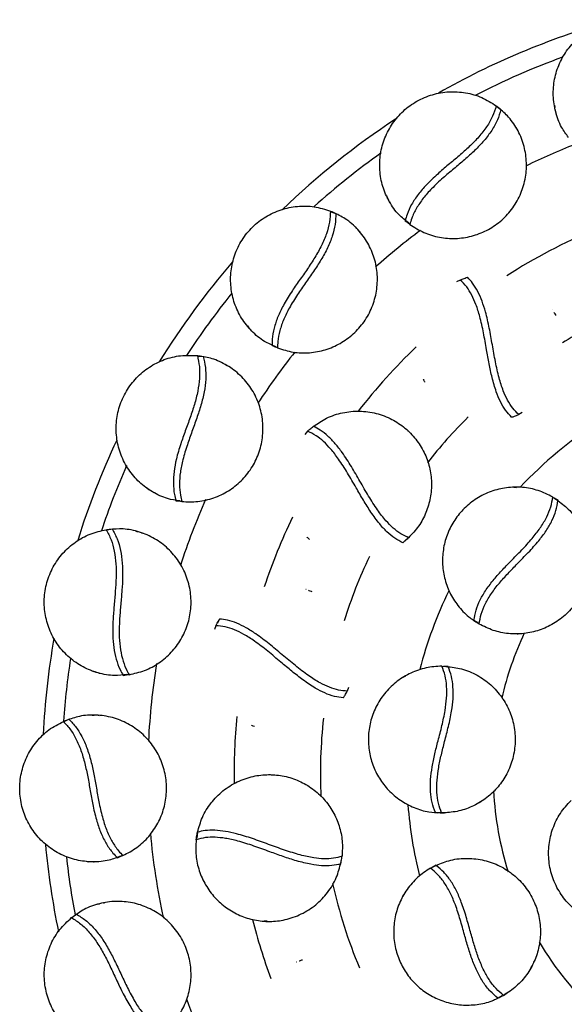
# Model space of a CAD drawing. Header units: millimetres. Extents: x 1128 to 3106, y 573 to 3385.
# Tile 3 of 44: x 1128 to 1295, y 751 to 1053. Entities that reach past the tile are written whole.
import ezdxf

# ---------------------------------------------------------------- set-up
doc = ezdxf.new("R2010")
doc.units = ezdxf.units.MM

msp = doc.modelspace()

# ---------------------------------------------------------------- linework, layer by layer
at = {"color": 7, "linetype": 'Continuous', "lineweight": 25}
for p, q in [((1274.29, 1026.09), (1275.59, 1025.21)), ((1292.02, 1026.53), (1292.08, 1025.86)), ((1292.47, 1024.29), (1292.5, 1024.09)), ((1280.26, 1019.64), (1280.5, 1019.11)), ((1281.12, 1018.05), (1281.22, 1017.77)), ((1240.45, 998.85), (1240.68, 998.22)), ((1241.46, 996.81), (1241.54, 996.62)), ((1223.44, 993.84), (1224.92, 993.32)), ((1230.87, 989.16), (1231.24, 988.71)), ((1246.21, 991.06), (1247.51, 990.18)), ((1232.12, 987.84), (1232.28, 987.6)), ((1263.07, 972.87), (1261.98, 972.26)), ((1291.43, 963.74), (1291.46, 963.67)), ((1292.29, 962.14), (1292.36, 961.96)), ((1197.8, 958.77), (1198.18, 958.22)), ((1199.3, 957.05), (1199.43, 956.9)), ((1205.38, 952.73), (1206.86, 952.22)), ((1182.66, 949.53), (1184.23, 949.41)), ((1191.05, 946.93), (1191.53, 946.59)), ((1192.6, 945.98), (1192.82, 945.79)), ((1251.79, 942.46), (1251.84, 942.32)), ((1282.12, 932.18), (1281.07, 931.59)), ((1216.22, 926.43), (1215.42, 925.48)), ((1246, 927.54), (1246.06, 927.49)), ((1247.36, 926.34), (1247.48, 926.19)), ((1166.98, 909.02), (1167.49, 908.58)), ((1168.87, 907.75), (1169.04, 907.63)), ((1279.55, 909.29), (1280.36, 909.22)), ((1175.86, 905.15), (1177.43, 905.03)), ((1291.5, 906.26), (1292.47, 905.63)), ((1293.12, 905.22), (1291.9, 905.88)), ((1293.07, 905.14), (1292.47, 905.63)), ((1292.47, 905.63), (1293.12, 905.22)), ((1293.12, 905.22), (1293.07, 905.14)), ((1154.75, 896.17), (1156.29, 896.46)), ((1163.53, 895.83), (1164.07, 895.62)), ((1165.26, 895.31), (1165.53, 895.19)), ((1248.05, 894.7), (1245.47, 892.25)), ((1216.04, 893.99), (1216.13, 893.88)), ((1215.7, 877.99), (1215.77, 877.96)), ((1217.38, 877.33), (1217.55, 877.23)), ((1189.26, 868.83), (1188.65, 867.59)), ((1267.27, 868.33), (1267.32, 868.41)), ((1268.53, 867.63), (1267.27, 868.33)), ((1267.91, 867.92), (1267.27, 868.33)), ((1267.32, 868.41), (1267.91, 867.92)), ((1268.89, 867.29), (1267.91, 867.92)), ((1188.09, 866.76), (1187.66, 865.59)), ((1280.56, 864.28), (1280.83, 864.26)), ((1282.42, 864.39), (1282.64, 864.39)), ((1150.08, 852.98), (1150.69, 852.69)), ((1152.24, 852.24), (1152.43, 852.17)), ((1257.48, 854.35), (1258.64, 854.29)), ((1259.41, 854.26), (1258.01, 854.23)), ((1259.4, 854.17), (1258.64, 854.29)), ((1258.64, 854.29), (1259.41, 854.26)), ((1259.41, 854.26), (1259.4, 854.17)), ((1159.66, 851.54), (1161.2, 851.84)), ((1245.62, 851), (1246.36, 851.35)), ((1228.85, 847.83), (1228.43, 846.71)), ((1141.59, 837.41), (1143.01, 838.09)), ((1150.16, 839.35), (1150.74, 839.29)), ((1151.97, 839.3), (1152.26, 839.25)), ((1199.01, 836.22), (1199.14, 836.14)), ((1204.16, 821.07), (1204.24, 821.06)), ((1205.98, 821.02), (1206.17, 820.99)), ((1270.56, 813.55), (1270.75, 813.66)), ((1268.97, 812.52), (1269.24, 812.65)), ((1255.46, 809.48), (1256.23, 809.36)), ((1255.46, 809.39), (1255.46, 809.48)), ((1256.9, 809.41), (1255.46, 809.39)), ((1256.23, 809.36), (1255.46, 809.39)), ((1257.39, 809.3), (1256.23, 809.36)), ((1182.46, 803.41), (1182.25, 801.53)), ((1157.89, 795.57), (1159.3, 796.25)), ((1148.26, 794.48), (1148.93, 794.36)), ((1150.54, 794.33), (1150.74, 794.31)), ((1253.98, 792.39), (1255.01, 792.92)), ((1255.69, 793.27), (1254.5, 792.55)), ((1255.01, 792.92), (1255.69, 793.27)), ((1255.73, 793.19), (1255.01, 792.92)), ((1255.69, 793.27), (1255.73, 793.19)), ((1245.38, 783.56), (1245.84, 784.23)), ((1151.87, 781.33), (1152.44, 781.43)), ((1153.63, 781.75), (1153.92, 781.78)), ((1144.1, 777.24), (1145.29, 778.26)), ((1202.77, 776.1), (1202.92, 776.08)), ((1212.8, 763.63), (1212.87, 763.65)), ((1214.52, 764.21), (1214.71, 764.24)), ((1284.84, 761.9), (1285.01, 762.15)), ((1285.7, 763.59), (1285.81, 763.78)), ((1274.66, 752.52), (1275.39, 752.8)), ((1274.71, 752.44), (1274.66, 752.52)), ((1275.94, 753.18), (1274.71, 752.44)), ((1275.39, 752.8), (1274.71, 752.44)), ((1276.42, 753.33), (1275.39, 752.8))]:
    msp.add_line(p, q, dxfattribs=at)
for start, end in [(106.1121, 119.5735), (123.2491, 133.8857), (139.1675, 148.2631), (154.7751, 162.6766), (170.0544, 177.1638), (185.1977, 191.6974)]:
    msp.add_arc((1374.83, 821.48), 240, start, end, dxfattribs=at)
at = {"color": 1, "linetype": 'Continuous', "lineweight": 25}
for radius, start, end in [(234, 110.078, 117.2392), (207.64, 111.6581, 116.1293), (234, 125.5442, 131.9834), (181.14, 112.9392, 122.5373), (207.64, 126.6432, 131.5365), (234, 140.9745, 146.7705), (154.64, 115.1011, 121.326), (181.14, 133.7531, 142.136), (207.64, 141.4888, 146.8363), (154.64, 134.9906, 141.9806), (128.14, 122.5926, 136.7563), (234, 156.2042, 161.463), (207.64, 156.1167, 162.1114), (181.14, 154.2846, 161.5984), (154.64, 154.5319, 162.3849), (128.14, 154.0611, 165.5994), (101.64, 154.9611, 166.8891), (234, 171.341, 176.0705), (207.64, 170.6592, 177.2705), (181.14, 174.4622, 180.9911), (154.64, 173.703, 182.6827), (101.64, 183.0349, 197.2767), (128.14, 184.3442, 194.2168), (207.64, 185.0722, 192.3674), (234, 186.2964, 190.7032), (154.64, 192.6123, 202.7218), (181.14, 194.3257, 200.3399), (101.64, 210.5973, 226.5575), (207.64, 199.4733, 207.3655)]:
    msp.add_arc((1374.83, 821.48), radius, start, end, dxfattribs=at)
at = {"color": 7, "linetype": 'Continuous', "lineweight": 25}
for points, knots in [([(1296.35, 1016.61), (1295.59, 1017.64), (1293.83, 1020.03), (1292.23, 1024.45), (1291.47, 1029.47), (1291.88, 1034.54), (1293.41, 1039.39), (1295.97, 1043.78), (1299.45, 1047.49), (1303.7, 1050.35), (1308.51, 1052.2), (1313.64, 1052.91), (1318.81, 1052.45), (1323.72, 1050.8), (1328.2, 1048.14), (1330.53, 1045.61), (1331.7, 1044.35)], [0, 0, 0, 0, 0.054635, 0.126713, 0.198773, 0.27084, 0.342924, 0.414991, 0.487051, 0.559129, 0.632615, 0.706086, 0.779557, 0.853044, 0.926529, 1, 1, 1, 1]), ([(1247.2, 990.39), (1246.2, 991.19), (1243.88, 993.04), (1241.19, 996.9), (1239.16, 1001.55), (1238.24, 1006.55), (1238.46, 1011.63), (1239.8, 1016.54), (1242.2, 1021.02), (1245.56, 1024.89), (1249.73, 1027.92), (1254.51, 1029.93), (1259.62, 1030.82), (1264.79, 1030.5), (1269.8, 1029.09), (1272.71, 1027.25), (1274.17, 1026.33)], [0, 0, 0, 0, 0.054635, 0.126713, 0.198773, 0.27084, 0.342924, 0.414991, 0.487051, 0.559129, 0.632615, 0.706086, 0.779557, 0.853044, 0.926529, 1, 1, 1, 1]), ([(1274.17, 1026.33), (1273.83, 1025.26), (1273.14, 1023.11), (1271.31, 1019.9), (1268.87, 1016.79), (1265.97, 1013.83), (1262.76, 1010.99), (1259.43, 1008.21), (1255.98, 1005.28), (1252.8, 1002.27), (1250.1, 999.14), (1248.1, 996.08), (1246.84, 993.37), (1246.39, 991.7), (1246.21, 991.06)], [0, 0, 0, 0, 0.086355, 0.172652, 0.259123, 0.345634, 0.430021, 0.515276, 0.60052, 0.698033, 0.781415, 0.86494, 0.948501, 1, 1, 1, 1]), ([(1247.63, 989.93), (1249.04, 989.04), (1251.84, 987.26), (1256.66, 985.84), (1261.64, 985.44), (1266.6, 986.16), (1271.28, 987.94), (1275.49, 990.73), (1279.01, 994.41), (1281.62, 998.83), (1283.18, 1003.73), (1283.6, 1008.85), (1282.87, 1013.94), (1280.99, 1018.7), (1278.31, 1022.78), (1275.93, 1024.8), (1274.85, 1025.71)], [0, 0, 0, 0, 0.071246, 0.142514, 0.213766, 0.28501, 0.356275, 0.427531, 0.500615, 0.573709, 0.646817, 0.719907, 0.792992, 0.866091, 0.939196, 1, 1, 1, 1]), ([(1275.59, 1025.21), (1275.27, 1024.13), (1274.63, 1021.98), (1272.85, 1018.75), (1270.46, 1015.61), (1267.59, 1012.61), (1264.41, 1009.76), (1261.09, 1006.99), (1257.63, 1004.07), (1254.41, 1001.07), (1251.66, 997.96), (1249.61, 994.91), (1248.3, 992.21), (1247.82, 990.56), (1247.63, 989.93)], [0, 0, 0, 0, 0.0869052, 0.1737485, 0.2608209, 0.3479292, 0.4321209, 0.5171703, 0.6022141, 0.6998565, 0.7834091, 0.8665322, 0.9496841, 1, 1, 1, 1]), ([(1274.17, 1026.33), (1274.29, 1026.23), (1274.55, 1026.03), (1275.02, 1025.65), (1275.37, 1025.38), (1275.59, 1025.21)], [0, 0, 0, 0, 0.2698894, 0.539779, 1, 1, 1, 1]), ([(1292.29, 1024.97), (1292.29, 1025), (1292.22, 1025.29), (1292.14, 1025.59), (1292.08, 1025.86)], [0, 0, 0, 0, 0.08188, 1, 1, 1, 1]), ([(1241.12, 997.42), (1241.1, 997.44), (1240.96, 997.71), (1240.81, 997.97), (1240.68, 998.22)], [0, 0, 0, 0, 0.08188, 1, 1, 1, 1]), ([(1206.51, 952.34), (1205.33, 952.86), (1202.62, 954.05), (1199.02, 957.07), (1195.85, 961.04), (1193.67, 965.64), (1192.57, 970.6), (1192.59, 975.69), (1193.75, 980.64), (1196, 985.24), (1199.24, 989.25), (1203.33, 992.43), (1208.04, 994.61), (1213.11, 995.64), (1218.32, 995.58), (1221.61, 994.55), (1223.25, 994.04)], [0, 0, 0, 0, 0.054635, 0.126713, 0.198773, 0.27084, 0.342924, 0.414991, 0.487051, 0.559129, 0.632615, 0.706086, 0.779557, 0.853044, 0.926529, 1, 1, 1, 1]), ([(1223.25, 994.04), (1223.2, 992.92), (1223.1, 990.66), (1222.15, 987.09), (1220.61, 983.46), (1218.57, 979.84), (1216.21, 976.26), (1213.71, 972.72), (1211.13, 969), (1208.84, 965.27), (1207.05, 961.55), (1205.91, 958.07), (1205.39, 955.13), (1205.38, 953.39), (1205.38, 952.73)], [0, 0, 0, 0, 0.086355, 0.172652, 0.259123, 0.345634, 0.430021, 0.515276, 0.60052, 0.698033, 0.781415, 0.86494, 0.948501, 1, 1, 1, 1]), ([(1207.05, 952.01), (1208.63, 951.52), (1211.8, 950.52), (1216.83, 950.4), (1221.74, 951.3), (1226.35, 953.27), (1230.4, 956.21), (1233.75, 959.99), (1236.19, 964.46), (1237.58, 969.41), (1237.82, 974.54), (1236.9, 979.59), (1234.87, 984.32), (1231.82, 988.44), (1228.18, 991.68), (1225.35, 993.01), (1224.07, 993.62)], [0, 0, 0, 0, 0.071246, 0.142514, 0.213766, 0.28501, 0.356275, 0.427531, 0.500615, 0.573709, 0.646817, 0.719907, 0.792992, 0.866091, 0.939196, 1, 1, 1, 1]), ([(1224.92, 993.32), (1224.89, 992.2), (1224.83, 989.95), (1223.95, 986.37), (1222.45, 982.72), (1220.46, 979.09), (1218.11, 975.51), (1215.63, 971.98), (1213.04, 968.26), (1210.71, 964.53), (1208.86, 960.81), (1207.66, 957.33), (1207.1, 954.39), (1207.06, 952.66), (1207.05, 952.01)], [0, 0, 0, 0, 0.086905, 0.173749, 0.260821, 0.347929, 0.432121, 0.51717, 0.602214, 0.699856, 0.783409, 0.866532, 0.949684, 1, 1, 1, 1]), ([(1223.25, 994.04), (1223.4, 993.98), (1223.7, 993.84), (1224.26, 993.6), (1224.66, 993.43), (1224.92, 993.32)], [0, 0, 0, 0, 0.269889, 0.539779, 1, 1, 1, 1]), ([(1247.63, 989.93), (1247.51, 990.04), (1247.25, 990.24), (1246.78, 990.62), (1246.43, 990.89), (1246.21, 991.06)], [0, 0, 0, 0, 0.269889, 0.539779, 1, 1, 1, 1]), ([(1263.07, 972.87), (1263.36, 972.99), (1263.88, 973.19), (1264.62, 973.47), (1265.06, 973.63), (1265.29, 973.71)], [0, 0, 0, 0, 0.400872, 0.700424, 1, 1, 1, 1]), ([(1281.07, 931.59), (1280.44, 932.19), (1279.18, 933.41), (1277.58, 935.92), (1276.16, 939.07), (1274.91, 943.04), (1273.86, 947.82), (1272.96, 952.96), (1272.04, 958.12), (1271.03, 962.64), (1269.84, 966.41), (1268.53, 969.4), (1267.01, 971.91), (1265.84, 973.13), (1265.29, 973.71)], [0, 0, 0, 0, 0.072157, 0.144318, 0.215134, 0.304583, 0.406881, 0.511523, 0.615476, 0.719281, 0.791916, 0.86422, 0.936443, 1, 1, 1, 1]), ([(1278.85, 930.75), (1278.22, 931.43), (1276.96, 932.78), (1275.39, 935.49), (1273.99, 938.87), (1272.87, 942.8), (1271.95, 947.17), (1271.13, 951.77), (1270.28, 956.66), (1269.25, 961.34), (1268.03, 965.24), (1266.67, 968.3), (1265.07, 970.94), (1263.75, 972.21), (1263.07, 972.87)], [0, 0, 0, 0, 0.073649, 0.147323, 0.219531, 0.314191, 0.401297, 0.488464, 0.592688, 0.697, 0.778914, 0.850086, 0.921184, 1, 1, 1, 1]), ([(1291.86, 962.94), (1291.87, 962.92), (1292.01, 962.65), (1292.16, 962.38), (1292.29, 962.14)], [0, 0, 0, 0, 0.0830854, 1, 1, 1, 1]), ([(1198.81, 957.56), (1198.8, 957.57), (1198.59, 957.8), (1198.38, 958.01), (1198.18, 958.22)], [0, 0, 0, 0, 0.08188, 1, 1, 1, 1]), ([(1207.05, 952.01), (1206.9, 952.08), (1206.6, 952.21), (1206.04, 952.45), (1205.64, 952.63), (1205.38, 952.73)], [0, 0, 0, 0, 0.269889, 0.539779, 1, 1, 1, 1]), ([(1177.05, 905.06), (1175.78, 905.25), (1172.85, 905.7), (1168.59, 907.69), (1164.51, 910.7), (1161.21, 914.58), (1158.86, 919.09), (1157.57, 924.01), (1157.41, 929.09), (1158.38, 934.12), (1160.48, 938.83), (1163.61, 942.96), (1167.59, 946.28), (1172.23, 948.6), (1177.27, 949.88), (1180.71, 949.74), (1182.43, 949.67)], [0, 0, 0, 0, 0.054635, 0.126713, 0.198773, 0.27084, 0.342924, 0.414991, 0.487051, 0.559129, 0.632615, 0.706086, 0.779557, 0.853044, 0.926529, 1, 1, 1, 1]), ([(1182.43, 949.67), (1182.68, 948.57), (1183.16, 946.37), (1183.17, 942.67), (1182.62, 938.76), (1181.59, 934.74), (1180.23, 930.68), (1178.73, 926.61), (1177.21, 922.35), (1175.96, 918.15), (1175.19, 914.09), (1174.99, 910.44), (1175.25, 907.46), (1175.69, 905.79), (1175.86, 905.15)], [0, 0, 0, 0, 0.086355, 0.172652, 0.259123, 0.345634, 0.430021, 0.515276, 0.60052, 0.698033, 0.781415, 0.86494, 0.948501, 1, 1, 1, 1]), ([(1184.23, 949.41), (1184.49, 948.32), (1185.01, 946.13), (1185.09, 942.44), (1184.59, 938.53), (1183.6, 934.51), (1182.27, 930.44), (1180.78, 926.39), (1179.25, 922.12), (1177.96, 917.92), (1177.13, 913.85), (1176.87, 910.18), (1177.09, 907.19), (1177.5, 905.52), (1177.66, 904.88)], [0, 0, 0, 0, 0.0869052, 0.1737485, 0.2608209, 0.3479292, 0.4321209, 0.5171703, 0.6022141, 0.6998565, 0.7834091, 0.8665322, 0.9496841, 1, 1, 1, 1]), ([(1177.66, 904.88), (1179.32, 904.81), (1182.64, 904.67), (1187.52, 905.85), (1192.04, 907.99), (1195.97, 911.1), (1199.13, 914.98), (1201.38, 919.5), (1202.58, 924.45), (1202.64, 929.59), (1201.55, 934.61), (1199.35, 939.25), (1196.17, 943.29), (1192.15, 946.47), (1187.8, 948.67), (1184.73, 949.22), (1183.33, 949.48)], [0, 0, 0, 0, 0.071246, 0.142514, 0.213766, 0.28501, 0.356275, 0.427531, 0.500615, 0.573709, 0.646817, 0.719907, 0.792992, 0.866091, 0.939196, 1, 1, 1, 1]), ([(1182.43, 949.67), (1182.6, 949.65), (1182.92, 949.6), (1183.52, 949.51), (1183.95, 949.45), (1184.23, 949.41)], [0, 0, 0, 0, 0.2698894, 0.539779, 1, 1, 1, 1]), ([(1252.28, 941.52), (1252.27, 941.54), (1252.13, 941.81), (1251.98, 942.07), (1251.84, 942.32)], [0, 0, 0, 0, 0.0830854, 1, 1, 1, 1]), ([(1218.08, 927.94), (1219.39, 928.85), (1222.12, 930.74), (1226.98, 932.31), (1232.16, 932.83), (1237.34, 932.13), (1242.1, 930.32), (1246.23, 927.58), (1249.6, 924.12), (1252.16, 920.03), (1253.79, 915.49), (1254.43, 910.74), (1254.06, 905.98), (1252.7, 901.45), (1250.49, 897.24), (1248.34, 894.94), (1247.27, 893.79)], [0, 0, 0, 0, 0.069651, 0.145561, 0.221459, 0.297358, 0.373272, 0.44347, 0.51365, 0.583857, 0.654044, 0.72423, 0.793185, 0.862112, 0.931063, 1, 1, 1, 1]), ([(1278.85, 930.75), (1279.15, 930.86), (1279.67, 931.05), (1280.41, 931.33), (1280.85, 931.5), (1281.07, 931.59)], [0, 0, 0, 0, 0.4008715, 0.7004244, 1, 1, 1, 1]), ([(1216.22, 926.43), (1216.46, 926.64), (1216.88, 927), (1217.48, 927.51), (1217.85, 927.82), (1218.03, 927.97)], [0, 0, 0, 0, 0.400872, 0.700424, 1, 1, 1, 1]), ([(1247.27, 893.79), (1246.47, 894.14), (1244.87, 894.85), (1242.5, 896.67), (1240.09, 899.14), (1237.56, 902.45), (1234.94, 906.58), (1232.33, 911.1), (1229.71, 915.64), (1227.21, 919.53), (1224.8, 922.67), (1222.54, 925.03), (1220.26, 926.87), (1218.74, 927.62), (1218.03, 927.97)], [0, 0, 0, 0, 0.072157, 0.144318, 0.215134, 0.304583, 0.406881, 0.511523, 0.615476, 0.719281, 0.791916, 0.86422, 0.936443, 1, 1, 1, 1]), ([(1245.47, 892.25), (1244.64, 892.66), (1242.99, 893.5), (1240.59, 895.51), (1238.12, 898.21), (1235.72, 901.52), (1233.36, 905.31), (1231.02, 909.36), (1228.55, 913.66), (1225.98, 917.7), (1223.5, 920.95), (1221.18, 923.36), (1218.77, 925.29), (1217.1, 926.04), (1216.22, 926.43)], [0, 0, 0, 0, 0.073649, 0.147323, 0.219531, 0.314191, 0.401297, 0.488464, 0.592688, 0.697, 0.778914, 0.850086, 0.921184, 1, 1, 1, 1]), ([(1246.68, 926.94), (1246.7, 926.92), (1246.92, 926.72), (1247.15, 926.52), (1247.36, 926.34)], [0, 0, 0, 0, 0.083085, 1, 1, 1, 1]), ([(1168.27, 908.11), (1168.25, 908.12), (1167.99, 908.28), (1167.73, 908.43), (1167.49, 908.58)], [0, 0, 0, 0, 0.08188, 1, 1, 1, 1]), ([(1291.5, 906.26), (1290.03, 906.99), (1287.1, 908.45), (1282.23, 909.37), (1277.31, 909.29), (1272.51, 908.13), (1268.08, 905.97), (1264.29, 902.96), (1261.28, 899.29), (1259.12, 895.17), (1257.85, 890.7), (1257.52, 886.06), (1258.15, 881.41), (1259.74, 876.93), (1262.28, 872.88), (1265.24, 869.67), (1267.57, 868.22), (1268.54, 867.62)], [0, 0, 0, 0, 0.069771, 0.139566, 0.209344, 0.279116, 0.348911, 0.418688, 0.484476, 0.550286, 0.616069, 0.68188, 0.747666, 0.815453, 0.883244, 0.951017, 1, 1, 1, 1]), ([(1177.66, 904.88), (1177.49, 904.91), (1177.17, 904.96), (1176.57, 905.05), (1176.14, 905.11), (1175.86, 905.15)], [0, 0, 0, 0, 0.2698894, 0.539779, 1, 1, 1, 1]), ([(1267.32, 868.41), (1267.49, 869.44), (1267.84, 871.5), (1269.13, 874.7), (1271.02, 877.89), (1273.4, 881.01), (1276.12, 884.04), (1279.17, 887.17), (1282.41, 890.45), (1285.44, 893.8), (1287.9, 897.05), (1289.73, 900.16), (1290.98, 903.27), (1291.32, 905.26), (1291.5, 906.26)], [0, 0, 0, 0, 0.082176, 0.164297, 0.246593, 0.328929, 0.409904, 0.49092, 0.585521, 0.680053, 0.760784, 0.841477, 0.920715, 1, 1, 1, 1]), ([(1292.65, 905.48), (1293.9, 904.55), (1296.56, 902.61), (1299.61, 898.55), (1301.78, 893.86), (1302.81, 888.82), (1302.7, 883.72), (1301.45, 878.77), (1299.13, 874.23), (1295.85, 870.32), (1291.86, 867.3), (1287.4, 865.26), (1282.71, 864.22), (1277.91, 864.21), (1273.17, 865.15), (1270.32, 866.58), (1268.89, 867.29)], [0, 0, 0, 0, 0.0672475, 0.142047, 0.2168608, 0.2899598, 0.3630422, 0.4361292, 0.5092349, 0.5823241, 0.6554059, 0.7243344, 0.7932509, 0.8621591, 0.9310925, 1, 1, 1, 1]), ([(1268.89, 867.29), (1269.07, 868.31), (1269.42, 870.36), (1270.74, 873.54), (1272.63, 876.73), (1275.02, 879.83), (1277.76, 882.86), (1280.81, 885.98), (1284.06, 889.28), (1287.07, 892.62), (1289.54, 895.91), (1291.33, 899.01), (1292.57, 902.14), (1292.9, 904.13), (1293.07, 905.14)], [0, 0, 0, 0, 0.080696, 0.163645, 0.244396, 0.327577, 0.407721, 0.489577, 0.583166, 0.67936, 0.758998, 0.840903, 0.919387, 1, 1, 1, 1]), ([(1160.83, 851.77), (1159.56, 851.62), (1156.61, 851.3), (1151.98, 852.12), (1147.26, 853.97), (1143.07, 856.86), (1139.63, 860.61), (1137.11, 865.03), (1135.64, 869.89), (1135.28, 875), (1136.09, 880.09), (1138.04, 884.9), (1141.03, 889.14), (1144.91, 892.57), (1149.45, 895.12), (1152.81, 895.87), (1154.49, 896.25)], [0, 0, 0, 0, 0.054635, 0.126713, 0.198773, 0.27084, 0.342924, 0.414991, 0.487051, 0.559129, 0.632615, 0.706086, 0.779557, 0.853044, 0.926529, 1, 1, 1, 1]), ([(1154.49, 896.25), (1154.65, 896.27), (1154.98, 896.3), (1155.58, 896.37), (1156.02, 896.43), (1156.29, 896.46)], [0, 0, 0, 0, 0.269889, 0.539779, 1, 1, 1, 1]), ([(1154.49, 896.25), (1155.01, 895.25), (1156.04, 893.25), (1157.01, 889.68), (1157.49, 885.76), (1157.53, 881.61), (1157.27, 877.33), (1156.88, 873.02), (1156.51, 868.5), (1156.4, 864.13), (1156.7, 860.01), (1157.45, 856.43), (1158.48, 853.62), (1159.34, 852.11), (1159.66, 851.54)], [0, 0, 0, 0, 0.086355, 0.172652, 0.259123, 0.345634, 0.430021, 0.515276, 0.60052, 0.698033, 0.781415, 0.86494, 0.948501, 1, 1, 1, 1]), ([(1161.47, 851.75), (1163.09, 852.11), (1166.33, 852.84), (1170.75, 855.24), (1174.55, 858.48), (1177.55, 862.49), (1179.6, 867.06), (1180.6, 872.01), (1180.48, 877.1), (1179.21, 882.08), (1176.85, 886.64), (1173.53, 890.56), (1169.41, 893.64), (1164.71, 895.68), (1159.93, 896.67), (1156.82, 896.41), (1155.41, 896.29)], [0, 0, 0, 0, 0.071246, 0.142514, 0.213766, 0.28501, 0.356275, 0.427531, 0.500615, 0.573709, 0.646817, 0.719907, 0.792992, 0.866091, 0.939196, 1, 1, 1, 1]), ([(1156.29, 896.46), (1156.83, 895.47), (1157.9, 893.5), (1158.92, 889.96), (1159.45, 886.05), (1159.54, 881.9), (1159.3, 877.63), (1158.92, 873.33), (1158.54, 868.82), (1158.38, 864.42), (1158.64, 860.28), (1159.34, 856.66), (1160.32, 853.84), (1161.15, 852.32), (1161.47, 851.75)], [0, 0, 0, 0, 0.0869052, 0.1737485, 0.2608209, 0.3479292, 0.4321209, 0.5171703, 0.6022141, 0.6998565, 0.7834091, 0.8665322, 0.9496841, 1, 1, 1, 1]), ([(1216.82, 893.28), (1216.8, 893.29), (1216.57, 893.49), (1216.34, 893.69), (1216.13, 893.88)], [0, 0, 0, 0, 0.083085, 1, 1, 1, 1]), ([(1245.47, 892.25), (1245.71, 892.45), (1246.13, 892.8), (1246.73, 893.32), (1247.09, 893.63), (1247.27, 893.79)], [0, 0, 0, 0, 0.400872, 0.700424, 1, 1, 1, 1]), ([(1216.53, 877.66), (1216.56, 877.65), (1216.84, 877.54), (1217.12, 877.43), (1217.38, 877.33)], [0, 0, 0, 0, 0.083085, 1, 1, 1, 1]), ([(1188.09, 866.76), (1188.25, 867.04), (1188.51, 867.53), (1188.9, 868.21), (1189.14, 868.62), (1189.26, 868.83)], [0, 0, 0, 0, 0.400872, 0.700424, 1, 1, 1, 1]), ([(1228.43, 846.71), (1227.56, 846.77), (1225.81, 846.89), (1222.97, 847.79), (1219.85, 849.28), (1216.34, 851.52), (1212.47, 854.51), (1208.47, 857.87), (1204.45, 861.23), (1200.77, 864.04), (1197.44, 866.16), (1194.51, 867.61), (1191.73, 868.56), (1190.05, 868.74), (1189.26, 868.83)], [0, 0, 0, 0, 0.0721569, 0.1443182, 0.2151339, 0.3045828, 0.4068813, 0.5115228, 0.615476, 0.7192807, 0.7919161, 0.8642202, 0.9364434, 1, 1, 1, 1]), ([(1227.26, 844.64), (1226.34, 844.75), (1224.51, 844.97), (1221.57, 846.04), (1218.32, 847.74), (1214.93, 850.03), (1211.42, 852.78), (1207.84, 855.78), (1204.04, 858.98), (1200.24, 861.9), (1196.81, 864.11), (1193.8, 865.58), (1190.87, 866.57), (1189.05, 866.69), (1188.09, 866.76)], [0, 0, 0, 0, 0.073649, 0.147323, 0.219531, 0.314191, 0.401297, 0.488464, 0.592688, 0.697, 0.778914, 0.850086, 0.921184, 1, 1, 1, 1]), ([(1281.74, 864.33), (1281.72, 864.33), (1281.41, 864.31), (1281.11, 864.28), (1280.83, 864.26)], [0, 0, 0, 0, 0.080688, 1, 1, 1, 1]), ([(1151.56, 852.43), (1151.54, 852.44), (1151.25, 852.53), (1150.96, 852.61), (1150.69, 852.69)], [0, 0, 0, 0, 0.08188, 1, 1, 1, 1]), ([(1257.48, 854.35), (1255.85, 854.25), (1252.57, 854.05), (1247.9, 852.41), (1243.67, 849.88), (1240.1, 846.48), (1237.34, 842.39), (1235.57, 837.89), (1234.79, 833.21), (1234.99, 828.56), (1236.13, 824.05), (1238.16, 819.87), (1241.03, 816.16), (1244.64, 813.08), (1248.86, 810.84), (1253.04, 809.54), (1255.77, 809.45), (1256.92, 809.41)], [0, 0, 0, 0, 0.069771, 0.139566, 0.209344, 0.279116, 0.348911, 0.418688, 0.484476, 0.550286, 0.616069, 0.68188, 0.747666, 0.815453, 0.883244, 0.951017, 1, 1, 1, 1]), ([(1255.46, 809.48), (1255.1, 810.46), (1254.37, 812.42), (1253.89, 815.84), (1253.93, 819.54), (1254.43, 823.44), (1255.27, 827.42), (1256.35, 831.66), (1257.52, 836.12), (1258.47, 840.53), (1258.97, 844.58), (1258.99, 848.19), (1258.53, 851.5), (1257.83, 853.4), (1257.48, 854.35)], [0, 0, 0, 0, 0.082176, 0.164297, 0.246593, 0.328929, 0.409904, 0.49092, 0.585521, 0.680053, 0.760784, 0.841477, 0.920715, 1, 1, 1, 1]), ([(1257.39, 809.3), (1257.03, 810.27), (1256.31, 812.23), (1255.86, 815.63), (1255.91, 819.35), (1256.43, 823.22), (1257.28, 827.22), (1258.36, 831.44), (1259.53, 835.93), (1260.47, 840.33), (1260.96, 844.4), (1260.95, 847.99), (1260.47, 851.32), (1259.76, 853.21), (1259.4, 854.17)], [0, 0, 0, 0, 0.080696, 0.163645, 0.244396, 0.327577, 0.407721, 0.489577, 0.583166, 0.67936, 0.758998, 0.840903, 0.919387, 1, 1, 1, 1]), ([(1258.87, 854.25), (1260.42, 854.08), (1263.69, 853.72), (1268.36, 851.73), (1272.59, 848.76), (1276, 844.91), (1278.45, 840.43), (1279.84, 835.52), (1280.1, 830.43), (1279.22, 825.4), (1277.27, 820.79), (1274.43, 816.8), (1270.89, 813.55), (1266.73, 811.14), (1262.17, 809.59), (1258.98, 809.4), (1257.39, 809.3)], [0, 0, 0, 0, 0.067247, 0.142047, 0.216861, 0.28996, 0.363042, 0.436129, 0.509235, 0.582324, 0.655406, 0.724334, 0.793251, 0.862159, 0.931092, 1, 1, 1, 1]), ([(1161.47, 851.75), (1161.3, 851.73), (1160.98, 851.7), (1160.38, 851.63), (1159.94, 851.58), (1159.66, 851.54)], [0, 0, 0, 0, 0.2698894, 0.539779, 1, 1, 1, 1]), ([(1227.26, 844.64), (1227.42, 844.92), (1227.7, 845.4), (1228.09, 846.09), (1228.31, 846.5), (1228.43, 846.71)], [0, 0, 0, 0, 0.400872, 0.700424, 1, 1, 1, 1]), ([(1158.96, 796.09), (1157.77, 795.62), (1155.01, 794.54), (1150.32, 794.14), (1145.28, 794.71), (1140.49, 796.42), (1136.2, 799.14), (1132.62, 802.76), (1129.94, 807.08), (1128.27, 811.92), (1127.73, 817.04), (1128.37, 822.19), (1130.16, 827.06), (1133.02, 831.38), (1136.75, 835.02), (1139.8, 836.62), (1141.32, 837.42)], [0, 0, 0, 0, 0.054635, 0.126713, 0.198773, 0.27084, 0.342924, 0.414991, 0.487051, 0.559129, 0.632615, 0.706086, 0.779557, 0.853044, 0.926529, 1, 1, 1, 1]), ([(1141.32, 837.42), (1141.47, 837.48), (1141.78, 837.59), (1142.34, 837.82), (1142.75, 837.98), (1143.01, 838.09)], [0, 0, 0, 0, 0.269889, 0.539779, 1, 1, 1, 1]), ([(1141.32, 837.42), (1142.08, 836.58), (1143.6, 834.92), (1145.46, 831.72), (1146.93, 828.06), (1148.05, 824.06), (1148.91, 819.86), (1149.65, 815.6), (1150.46, 811.14), (1151.48, 806.88), (1152.84, 802.98), (1154.49, 799.72), (1156.21, 797.27), (1157.43, 796.04), (1157.89, 795.57)], [0, 0, 0, 0, 0.086355, 0.172652, 0.259123, 0.345634, 0.430021, 0.515276, 0.60052, 0.698033, 0.781415, 0.86494, 0.948501, 1, 1, 1, 1]), ([(1159.58, 796.24), (1161.05, 797.01), (1164, 798.55), (1167.64, 802.01), (1170.48, 806.12), (1172.33, 810.78), (1173.13, 815.72), (1172.82, 820.76), (1171.38, 825.65), (1168.87, 830.13), (1165.41, 833.92), (1161.18, 836.85), (1156.41, 838.75), (1151.34, 839.51), (1146.47, 839.23), (1143.53, 838.18), (1142.2, 837.7)], [0, 0, 0, 0, 0.071246, 0.142514, 0.213766, 0.28501, 0.356275, 0.427531, 0.500615, 0.573709, 0.646817, 0.719907, 0.792992, 0.866091, 0.939196, 1, 1, 1, 1]), ([(1143.01, 838.09), (1143.78, 837.27), (1145.32, 835.64), (1147.23, 832.48), (1148.76, 828.85), (1149.92, 824.86), (1150.79, 820.68), (1151.53, 816.43), (1152.33, 811.96), (1153.32, 807.68), (1154.64, 803.74), (1156.25, 800.43), (1157.94, 797.96), (1159.13, 796.71), (1159.58, 796.24)], [0, 0, 0, 0, 0.086905, 0.173749, 0.260821, 0.347929, 0.432121, 0.51717, 0.602214, 0.699856, 0.783409, 0.866532, 0.949684, 1, 1, 1, 1]), ([(1199.99, 835.81), (1199.97, 835.82), (1199.68, 835.93), (1199.4, 836.04), (1199.14, 836.14)], [0, 0, 0, 0, 0.083085, 1, 1, 1, 1]), ([(1182.52, 803.43), (1182.93, 804.96), (1183.81, 808.17), (1186.52, 812.49), (1190.16, 816.22), (1194.58, 819.02), (1199.39, 820.69), (1204.31, 821.24), (1209.12, 820.76), (1213.7, 819.27), (1217.88, 816.84), (1221.42, 813.61), (1224.19, 809.73), (1226.07, 805.39), (1227.07, 800.74), (1226.91, 797.6), (1226.83, 796.02)], [0, 0, 0, 0, 0.069651, 0.145561, 0.221459, 0.297358, 0.373272, 0.44347, 0.51365, 0.583857, 0.654044, 0.72423, 0.793185, 0.862112, 0.931063, 1, 1, 1, 1]), ([(1205.07, 821.04), (1205.09, 821.04), (1205.39, 821.03), (1205.7, 821.02), (1205.98, 821.02)], [0, 0, 0, 0, 0.083085, 1, 1, 1, 1]), ([(1270, 813.16), (1269.98, 813.15), (1269.72, 812.98), (1269.47, 812.81), (1269.24, 812.65)], [0, 0, 0, 0, 0.080688, 1, 1, 1, 1]), ([(1327.82, 780.35), (1326.86, 779.51), (1324.64, 777.55), (1320.37, 775.56), (1315.44, 774.38), (1310.35, 774.35), (1305.39, 775.44), (1300.79, 777.62), (1296.79, 780.76), (1293.57, 784.74), (1291.31, 789.37), (1290.15, 794.43), (1290.17, 799.62), (1291.38, 804.65), (1293.64, 809.34), (1295.96, 811.89), (1297.12, 813.16)], [0, 0, 0, 0, 0.054635, 0.126713, 0.198773, 0.27084, 0.342924, 0.414991, 0.487051, 0.559129, 0.632615, 0.706086, 0.779557, 0.853044, 0.926529, 1, 1, 1, 1]), ([(1256.92, 809.39), (1257.22, 809.34), (1257.85, 809.26), (1258.48, 809.37), (1258.81, 809.43)], [0, 0, 0, 0, 0.473297, 1, 1, 1, 1]), ([(1226.83, 796.02), (1225.99, 795.78), (1224.3, 795.3), (1221.33, 795.17), (1217.89, 795.51), (1213.82, 796.42), (1209.16, 797.89), (1204.26, 799.68), (1199.33, 801.47), (1194.91, 802.85), (1191.05, 803.71), (1187.81, 804.07), (1184.87, 804.01), (1183.23, 803.6), (1182.46, 803.41)], [0, 0, 0, 0, 0.072157, 0.144318, 0.215134, 0.304583, 0.406881, 0.511523, 0.615476, 0.719281, 0.791916, 0.86422, 0.936443, 1, 1, 1, 1]), ([(1182.07, 801.07), (1181.99, 799.47), (1181.82, 796.27), (1182.87, 791.54), (1184.83, 787.14), (1187.69, 783.25), (1191.28, 780.07), (1195.43, 777.73), (1199.95, 776.31), (1204.67, 775.86), (1209.57, 776.43), (1214.41, 778.12), (1218.89, 780.99), (1222.55, 784.83), (1225.26, 789.28), (1226.09, 792.57), (1226.49, 794.15)], [0, 0, 0, 0, 0.06969, 0.139398, 0.20908, 0.278782, 0.34848, 0.416919, 0.485386, 0.553825, 0.62228, 0.699025, 0.775757, 0.852485, 0.929219, 1, 1, 1, 1]), ([(1182.07, 801.07), (1182.12, 801.39), (1182.2, 801.93), (1182.33, 802.71), (1182.42, 803.18), (1182.46, 803.41)], [0, 0, 0, 0, 0.400872, 0.700424, 1, 1, 1, 1]), ([(1226.44, 793.68), (1225.54, 793.47), (1223.74, 793.05), (1220.61, 793.05), (1216.98, 793.53), (1213.01, 794.53), (1208.77, 795.91), (1204.38, 797.51), (1199.72, 799.21), (1195.15, 800.66), (1191.16, 801.56), (1187.83, 801.91), (1184.74, 801.84), (1182.99, 801.34), (1182.07, 801.07)], [0, 0, 0, 0, 0.073649, 0.147323, 0.219531, 0.314191, 0.401297, 0.488464, 0.592688, 0.697, 0.778914, 0.850086, 0.921184, 1, 1, 1, 1]), ([(1159.58, 796.24), (1159.43, 796.18), (1159.12, 796.06), (1158.56, 795.84), (1158.15, 795.67), (1157.89, 795.57)], [0, 0, 0, 0, 0.269889, 0.539779, 1, 1, 1, 1]), ([(1226.44, 793.68), (1226.49, 794), (1226.59, 794.54), (1226.72, 795.32), (1226.79, 795.79), (1226.83, 796.02)], [0, 0, 0, 0, 0.400872, 0.700424, 1, 1, 1, 1]), ([(1255.23, 792.99), (1256.65, 793.62), (1259.67, 794.94), (1264.7, 795.56), (1269.85, 795.1), (1274.74, 793.47), (1279.1, 790.82), (1282.75, 787.27), (1285.53, 782.98), (1287.27, 778.19), (1287.9, 773.22), (1287.43, 768.34), (1285.99, 763.76), (1283.59, 759.59), (1280.42, 755.97), (1277.75, 754.21), (1276.42, 753.33)], [0, 0, 0, 0, 0.067247, 0.142047, 0.216861, 0.28996, 0.363042, 0.436129, 0.509235, 0.582324, 0.655406, 0.724334, 0.793251, 0.862159, 0.931092, 1, 1, 1, 1]), ([(1149.84, 794.34), (1149.81, 794.34), (1149.51, 794.35), (1149.21, 794.35), (1148.93, 794.36)], [0, 0, 0, 0, 0.08188, 1, 1, 1, 1]), ([(1253.98, 792.39), (1252.61, 791.48), (1249.88, 789.67), (1246.65, 785.92), (1244.25, 781.62), (1242.86, 776.88), (1242.51, 771.96), (1243.23, 767.17), (1244.9, 762.73), (1247.39, 758.81), (1250.63, 755.47), (1254.48, 752.87), (1258.82, 751.09), (1263.49, 750.23), (1268.27, 750.4), (1272.53, 751.35), (1274.95, 752.65), (1275.96, 753.19)], [0, 0, 0, 0, 0.069771, 0.139566, 0.209344, 0.279116, 0.348911, 0.418688, 0.484476, 0.550286, 0.616069, 0.68188, 0.747666, 0.815453, 0.883244, 0.951017, 1, 1, 1, 1]), ([(1274.66, 752.52), (1273.86, 753.19), (1272.25, 754.52), (1270.12, 757.24), (1268.31, 760.47), (1266.79, 764.09), (1265.53, 767.97), (1264.34, 772.17), (1263.12, 776.62), (1261.74, 780.91), (1260.15, 784.67), (1258.37, 787.81), (1256.3, 790.44), (1254.75, 791.74), (1253.98, 792.39)], [0, 0, 0, 0, 0.082176, 0.164297, 0.246593, 0.328929, 0.409904, 0.49092, 0.585521, 0.680053, 0.760784, 0.841477, 0.920715, 1, 1, 1, 1]), ([(1276.42, 753.33), (1275.63, 753.99), (1274.02, 755.32), (1271.93, 758.05), (1270.12, 761.29), (1268.63, 764.91), (1267.37, 768.8), (1266.19, 772.99), (1264.96, 777.46), (1263.57, 781.74), (1261.96, 785.51), (1260.16, 788.62), (1258.08, 791.26), (1256.52, 792.54), (1255.73, 793.19)], [0, 0, 0, 0, 0.080696, 0.163645, 0.244396, 0.327577, 0.407721, 0.489577, 0.583166, 0.67936, 0.758998, 0.840903, 0.919387, 1, 1, 1, 1]), ([(1172.12, 742.13), (1173.35, 743.25), (1175.8, 745.5), (1178.42, 749.79), (1180.09, 754.5), (1180.68, 759.48), (1180.17, 764.45), (1178.57, 769.24), (1175.91, 773.59), (1172.32, 777.27), (1168, 780.04), (1163.16, 781.77), (1158.06, 782.37), (1152.97, 781.79), (1148.34, 780.27), (1145.77, 778.49), (1144.6, 777.68)], [0, 0, 0, 0, 0.071246, 0.142514, 0.213766, 0.28501, 0.356275, 0.427531, 0.500615, 0.573709, 0.646817, 0.719907, 0.792992, 0.866091, 0.939196, 1, 1, 1, 1]), ([(1171.57, 741.83), (1170.54, 741.07), (1168.15, 739.31), (1163.73, 737.71), (1158.71, 736.95), (1153.64, 737.36), (1148.79, 738.88), (1144.4, 741.45), (1140.69, 744.93), (1137.82, 749.17), (1135.98, 753.98), (1135.26, 759.12), (1135.73, 764.29), (1137.37, 769.2), (1140.04, 773.68), (1142.57, 776.01), (1143.83, 777.18)], [0, 0, 0, 0, 0.054635, 0.126713, 0.198773, 0.27084, 0.342924, 0.414991, 0.487051, 0.559129, 0.632615, 0.706086, 0.779557, 0.853044, 0.926529, 1, 1, 1, 1]), ([(1143.83, 777.18), (1143.96, 777.28), (1144.23, 777.47), (1144.71, 777.83), (1145.07, 778.09), (1145.29, 778.26)], [0, 0, 0, 0, 0.269889, 0.539779, 1, 1, 1, 1]), ([(1143.83, 777.18), (1144.78, 776.57), (1146.68, 775.36), (1149.3, 772.75), (1151.67, 769.59), (1153.79, 766.02), (1155.7, 762.19), (1157.52, 758.26), (1159.46, 754.16), (1161.55, 750.31), (1163.86, 746.9), (1166.3, 744.17), (1168.6, 742.25), (1170.1, 741.38), (1170.67, 741.05)], [0, 0, 0, 0, 0.086355, 0.172652, 0.259123, 0.345634, 0.430021, 0.515276, 0.60052, 0.698033, 0.781415, 0.86494, 0.948501, 1, 1, 1, 1]), ([(1145.29, 778.26), (1146.24, 777.67), (1148.16, 776.5), (1150.82, 773.95), (1153.23, 770.83), (1155.38, 767.28), (1157.31, 763.46), (1159.13, 759.55), (1161.06, 755.45), (1163.12, 751.56), (1165.41, 748.1), (1167.83, 745.32), (1170.09, 743.36), (1171.57, 742.47), (1172.12, 742.13)], [0, 0, 0, 0, 0.086905, 0.173749, 0.260821, 0.347929, 0.432121, 0.51717, 0.602214, 0.699856, 0.783409, 0.866532, 0.949684, 1, 1, 1, 1]), ([(1203.83, 776.06), (1203.8, 776.06), (1203.5, 776.07), (1203.2, 776.07), (1202.92, 776.08)], [0, 0, 0, 0, 0.0830854, 1, 1, 1, 1]), ([(1213.65, 763.91), (1213.68, 763.92), (1213.97, 764.02), (1214.25, 764.12), (1214.52, 764.21)], [0, 0, 0, 0, 0.083085, 1, 1, 1, 1]), ([(1285.41, 762.97), (1285.4, 762.95), (1285.26, 762.68), (1285.13, 762.41), (1285.01, 762.15)], [0, 0, 0, 0, 0.080688, 1, 1, 1, 1]), ([(1275.97, 753.17), (1276.25, 753.28), (1276.84, 753.52), (1277.33, 753.93), (1277.59, 754.15)], [0, 0, 0, 0, 0.473297, 1, 1, 1, 1])]:
    msp.add_open_spline(points, degree=3, knots=knots, dxfattribs=at)

doc.saveas('drawing.dxf')
